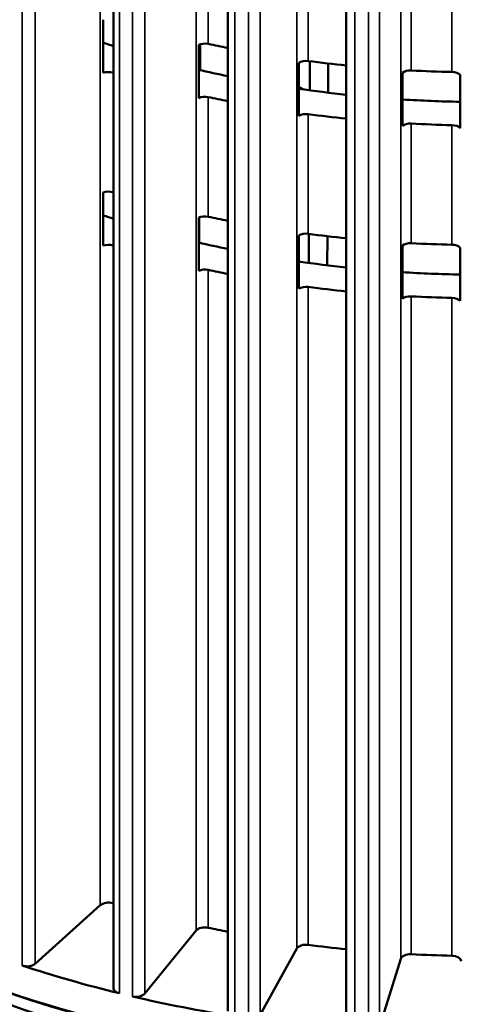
# Model space of a CAD drawing. Header units: millimetres. Extents: x 38 to 2514, y 38 to 1622.
# Tile 95 of 256: x 431 to 459, y 1243 to 1303. Entities that reach past the tile are written whole.
import ezdxf

# ---------------------------------------------------------------- set-up
doc = ezdxf.new("R2010")
doc.units = ezdxf.units.MM
doc.header["$LTSCALE"] = 7.692308
doc.layers.add('Visible (ISO)', color=7, linetype='Continuous', lineweight=50)
doc.layers.add('Visible Narrow (ISO)', color=7, linetype='Continuous', lineweight=35)

msp = doc.modelspace()

# ---------------------------------------------------------------- linework, layer by layer
at = {"layer": 'Visible (ISO)'}
for p, q in [((437.1542, 1367.3865), (437.1542, 1243.7308)), ((444.1839, 1366.1007), (444.1839, 1242.319)), ((451.4726, 1365.3732), (451.4726, 1241.4491)), ((436.5338, 1299.961), (436.5338, 1303.227)), ((442.3985, 1298.4128), (442.3985, 1301.6788)), ((442.4924, 1301.7154), (442.484, 1300.1299)), ((448.5631, 1297.3198), (448.5631, 1300.5857)), ((449.2338, 1300.6744), (449.2243, 1298.8907)), ((450.3679, 1300.5361), (450.3584, 1298.7445)), ((454.9221, 1296.7007), (454.9221, 1299.9666)), ((458.4792, 1299.832), (458.4792, 1296.566)), ((448.5631, 1299.1095), (448.848, 1298.943)), ((436.5338, 1289.3466), (436.5338, 1292.6125)), ((442.3985, 1287.7983), (442.3985, 1291.0643)), ((442.4359, 1291.0807), (442.4277, 1289.5286)), ((448.5631, 1286.7053), (448.5631, 1289.9713)), ((449.1775, 1290.0672), (449.168, 1288.2839)), ((450.3116, 1289.9281), (450.3021, 1288.1369)), ((454.9221, 1286.0862), (454.9221, 1289.3522)), ((458.4792, 1289.2176), (458.4792, 1285.9516)), ((432.3487, 1245.2265), (436.3466, 1248.8232)), ((439.0865, 1243.3946), (442.2371, 1247.2618)), ((446.1808, 1242.0861), (448.4302, 1246.1577)), ((453.5103, 1241.3234), (454.8199, 1245.5296))]:
    msp.add_line(p, q, dxfattribs=at)
for centre, major_axis, start_param, end_param in [((459.9229, 1325.0172), (46.5, 0), 4.1853314, 4.2006999), ((442.78, 1301.4114), (-0.6, 0), 4.3594861, 5.4014376), ((459.9229, 1328.2832), (49, 0), 4.3594861, 4.3853876), ((449.0018, 1300.3494), (-0.6, 0), 4.4903858, 5.5323373), ((459.9229, 1328.2832), (49, 0), 4.4903858, 4.5390679), ((436.8515, 1299.6672), (-0.6, 0), 4.2285864, 5.2705379), ((459.9229, 1325.0172), (49, 0), 4.2285864, 4.2291288), ((459.9229, 1325.0172), (46.5, 0), 4.3259756, 4.3670944), ((455.4104, 1299.7654), (-0.6, 0), 4.6212855, 5.663237), ((459.9229, 1328.2832), (49, 0), 4.6212855, 4.6725928), ((457.9496, 1299.6693), (0.6, 0), 0.4890486, 1.5310001), ((459.9229, 1325.0172), (46.5, 0), 4.4655946, 4.5296472), ((442.78, 1298.1454), (-0.6, 0), 4.3594861, 5.4014376), ((459.9229, 1325.0172), (49, 0), 4.3594861, 4.3853876), ((459.9229, 1325.0172), (46.5, 0), 4.6046358, 4.6813366), ((449.0018, 1297.0834), (-0.6, 0), 4.4903858, 5.5323373), ((459.9229, 1325.0172), (49, 0), 4.4903858, 4.5390679), ((455.4104, 1296.4994), (-0.6, 0), 4.6212855, 5.663237), ((459.9229, 1325.0172), (49, 0), 4.6212855, 4.6725928), ((457.9496, 1296.4033), (0.6, 0), 0.4890486, 1.5310001), ((436.8515, 1292.3187), (-0.6, 0), 4.2285864, 5.2705379), ((459.9229, 1317.6687), (49, 0), 4.2285864, 4.2291288), ((459.9229, 1314.4027), (-46.5, 0), 1.0437388, 1.0591072), ((442.78, 1290.7969), (-0.6, 0), 4.3594861, 5.4014376), ((459.9229, 1317.6687), (49, 0), 4.3594861, 4.3853876), ((449.0018, 1289.735), (-0.6, 0), 4.4903858, 5.5323373), ((459.9229, 1317.6687), (49, 0), 4.4903858, 4.5390679), ((436.8515, 1289.0527), (-0.6, 0), 4.2285864, 5.2705379), ((459.9229, 1314.4027), (49, 0), 4.2285864, 4.2291288), ((459.9229, 1314.4027), (-46.5, 0), 1.1843829, 1.2255018), ((455.4104, 1289.1509), (-0.6, 0), 4.6212855, 5.663237), ((459.9229, 1317.6687), (49, 0), 4.6212855, 4.6725928), ((457.9496, 1289.0548), (0.6, 0), 0.4890486, 1.5310001), ((442.78, 1287.531), (-0.6, 0), 4.3594861, 5.4014376), ((459.9229, 1314.4027), (-46.5, 0), 1.3240019, 1.3880545), ((459.9229, 1314.4027), (49, 0), 4.3594861, 4.3853876), ((459.9229, 1314.4027), (-46.5, 0), 1.4630432, 1.539744), ((449.0018, 1286.469), (-0.6, 0), 4.4903858, 5.5323373), ((459.9229, 1314.4027), (49, 0), 4.4903858, 4.5390679), ((455.4104, 1285.8849), (-0.6, 0), 4.6212855, 5.663237), ((459.9229, 1314.4027), (49, 0), 4.6212855, 4.6725928), ((457.9496, 1285.7888), (0.6, 0), 0.4890486, 1.5310001), ((459.9229, 1272.0674), (57.5, 0), 3.8650146, 6.2831853), ((459.9229, 1270.1895), (57.5, 0), 3.7620924, 6.3114734), ((459.9229, 1270.3119), (57.35, 0), 3.7720632, 6.2602946), ((459.9229, 1270.3119), (-56, 0), 0.6680179, 2.6491388), ((436.8515, 1248.6361), (-0.6, 0), 4.2285864, 5.7126248), ((459.9229, 1273.9862), (-49, 0), 1.0869937, 1.0875361), ((459.9229, 1271.9449), (57.35, 0), 3.9269908, 5.4977871), ((442.78, 1247.1144), (-0.6, 0), 4.3594861, 5.8435245), ((459.9229, 1273.9862), (-49, 0), 1.2178934, 1.2437949), ((449.0018, 1246.0524), (-0.6, 0), 4.4903858, 5.9744242), ((459.9229, 1273.9862), (-49, 0), 1.3487931, 1.3974752), ((455.4104, 1245.4684), (-0.6, 0), 4.6212855, 6.1053239), ((459.9229, 1273.9862), (-49, 0), 1.4796928, 1.5310001), ((457.9496, 1245.3723), (0.6, 0), 0.0469617, 1.5310001), ((431.8437, 1245.4136), (-0.6, 0), 1.0547056, 2.5710321), ((459.9229, 1273.9862), (-57.5, 0), 1.0547056, 1.1705892), ((459.9229, 1234.2228), (-60, 0), 5.9934983, 7.8206421), ((437.7542, 1243.7308), (-0.6, 0), 0, 1.1705892), ((438.5435, 1243.5421), (-0.6, 0), 1.1856053, 2.7019318), ((459.9229, 1273.9862), (-57.5, 0), 1.1856053, 1.3014889)]:
    msp.add_ellipse(centre, major_axis=major_axis, ratio=0.5773503, start_param=start_param, end_param=end_param, dxfattribs=at)
at = {"layer": 'Visible Narrow (ISO)'}
for p, q in [((436.3466, 1248.8232), (436.3466, 1375.0536)), ((442.2371, 1247.2618), (442.2371, 1373.4922)), ((448.4302, 1246.1577), (448.4302, 1372.388)), ((454.8199, 1245.5296), (454.8199, 1371.76)), ((432.3487, 1369.2558), (432.3487, 1245.2265)), ((431.5479, 1367.2605), (431.5476, 1245.1124)), ((439.0865, 1367.4238), (439.0865, 1243.3946)), ((446.1808, 1366.1153), (446.1808, 1242.0861)), ((437.5206, 1365.56), (437.5204, 1243.4118)), ((438.3183, 1365.3692), (438.3181, 1243.221)), ((453.5103, 1365.3526), (453.5103, 1241.3234)), ((444.6244, 1364.1333), (444.6243, 1241.9851)), ((445.4584, 1364.0043), (445.4582, 1241.8561)), ((451.9899, 1363.2542), (451.9899, 1241.106)), ((452.846, 1363.1891), (452.8459, 1241.0409)), ((442.9874, 1301.7365), (442.9874, 1309.0849)), ((449.1339, 1300.6873), (449.1339, 1308.0358)), ((455.465, 1300.1103), (455.465, 1307.4588)), ((457.9734, 1307.3639), (457.9734, 1300.0154)), ((437.1306, 1292.6254), (437.1306, 1299.9738)), ((442.9874, 1291.122), (442.9874, 1298.4705)), ((449.1339, 1290.0729), (449.1339, 1297.4213)), ((455.465, 1289.4959), (455.465, 1296.8444)), ((457.9734, 1296.7494), (457.9734, 1289.401)), ((437.1306, 1248.9428), (437.1306, 1289.3594)), ((442.9874, 1247.4394), (442.9874, 1287.856)), ((449.1339, 1246.3903), (449.1339, 1286.8069)), ((455.465, 1245.8133), (455.465, 1286.2299)), ((457.9734, 1245.7184), (457.9734, 1286.135))]:
    msp.add_line(p, q, dxfattribs=at)

doc.saveas('drawing.dxf')
